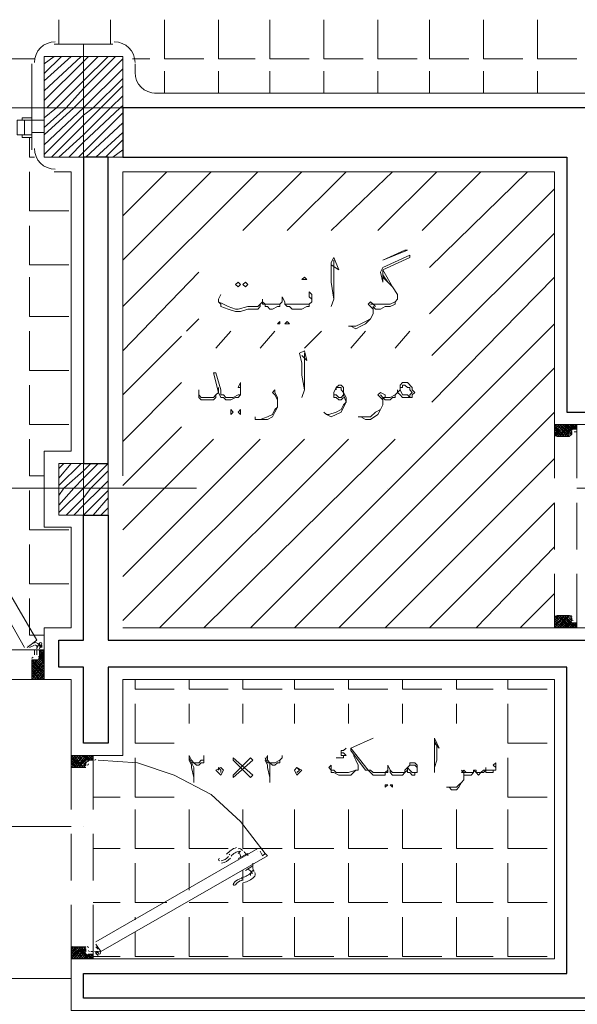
# Model space of a CAD drawing. Header units: metres. Extents: x 5.7 to 89.8, y 4 to 63.5.
# Tile 7 of 74: x 27 to 29.2, y 29.2 to 33.1. Entities that reach past the tile are written whole.
import ezdxf

# ---------------------------------------------------------------- set-up
doc = ezdxf.new("R2010")
doc.units = ezdxf.units.M
doc.header["$MEASUREMENT"] = 0
for name, color, linetype in [('PDF12_ax', 7, 'Continuous'), ('PDF12_column', 7, 'Continuous'), ('PDF12_door', 7, 'Continuous'), ('PDF12_hatch-plan', 7, 'Continuous'), ('PDF12_khatchin', 7, 'Continuous'), ('PDF12_Layer5', 7, 'Continuous'), ('PDF12_textt', 7, 'Continuous'), ('PDF12_wall', 7, 'Continuous'), ('PDF12_WIN', 7, 'Continuous')]:
    doc.layers.add(name, color=color, linetype=linetype)

msp = doc.modelspace()

# ---------------------------------------------------------------- linework, layer by layer
at = {"layer": 'PDF12_ax', "lineweight": 9}
for points in [[(27.2402, 32.8873), (27.2402, 32.8873)], [(25.7281, 32.7043), (27.2306, 32.7043)], [(27.9722, 32.7043), (27.9722, 32.7043)], [(28.7234, 32.7043), (30.2259, 32.7043)], [(27.2402, 32.1361), (27.2402, 30.6336)], [(26.1808, 31.2115), (27.6833, 31.2115)], [(28.4345, 31.2115), (28.4345, 31.2115)], [(29.1761, 31.2115), (30.6786, 31.2115)], [(27.2402, 29.8824), (27.2402, 29.8824)]]:
    msp.add_lwpolyline(points, dxfattribs=at)
at = {"layer": 'PDF12_column', "lineweight": 18}
for points in [[(27.2402, 32.9548), (27.2402, 32.4539)], [(27.0861, 32.8777), (27.1247, 32.9066)], [(27.0861, 32.8392), (27.1536, 32.9066)], [(27.0861, 32.8103), (27.1921, 32.9066)], [(27.0861, 32.7718), (27.2306, 32.9066)], [(27.0861, 32.7332), (27.2402, 32.8873), (27.2595, 32.9066)], [(27.0861, 32.7043), (27.0958, 32.7043), (27.2402, 32.8488), (27.298, 32.9066)], [(27.0861, 32.6658), (27.1343, 32.7043), (27.2402, 32.8103), (27.3366, 32.9066)], [(27.0861, 32.6273), (27.1728, 32.7043), (27.2402, 32.7814), (27.3654, 32.9066)], [(27.0861, 32.5984), (27.2017, 32.7043), (27.2402, 32.7429), (27.3943, 32.897)], [(27.0861, 32.5599), (27.2402, 32.7043), (27.3943, 32.8584)], [(27.0861, 32.5214), (27.2402, 32.6755), (27.2788, 32.7043), (27.3943, 32.8199)], [(27.115, 32.5117), (27.2402, 32.6369), (27.3077, 32.7043), (27.3943, 32.791)], [(27.1439, 32.5117), (27.2402, 32.5984), (27.3462, 32.7043), (27.3943, 32.7525)], [(27.4425, 32.7043), (27.038, 32.7043)], [(27.1825, 32.5117), (27.2402, 32.5695), (27.3847, 32.7043), (27.3943, 32.714)], [(27.221, 32.5117), (27.2402, 32.531), (27.3943, 32.6851)], [(27.2402, 32.7043), (27.2402, 32.7043)], [(27.2499, 32.5117), (27.3943, 32.6466)], [(27.2884, 32.5117), (27.3943, 32.608)], [(27.3269, 32.5117), (27.3943, 32.5791)], [(27.3558, 32.5117), (27.3943, 32.5406)], [(27.2402, 31.356), (27.2402, 31.0574)], [(27.1439, 31.2886), (27.1632, 31.3078)], [(27.1439, 31.25), (27.1921, 31.3078)], [(27.1439, 31.2211), (27.2306, 31.3078)], [(27.1439, 31.1826), (27.1632, 31.2115), (27.2402, 31.2789), (27.2691, 31.3078)], [(27.1439, 31.1441), (27.2017, 31.2115), (27.2402, 31.25), (27.298, 31.3078)], [(27.1439, 31.1152), (27.2402, 31.2115), (27.3366, 31.3078)], [(27.1728, 31.1056), (27.2402, 31.173), (27.2691, 31.2115), (27.3366, 31.2789)], [(27.3943, 31.2115), (27.0861, 31.2115)], [(27.2017, 31.1056), (27.2402, 31.1441), (27.3077, 31.2115), (27.3366, 31.2404)], [(27.2402, 31.2115), (27.2402, 31.2115)], [(27.2402, 31.1056), (27.3366, 31.2019)], [(27.2788, 31.1056), (27.3366, 31.173)], [(27.3077, 31.1056), (27.3366, 31.1345)]]:
    msp.add_lwpolyline(points, dxfattribs=at)
for points in [[(27.0861, 32.5117), (27.3943, 32.5117), (27.3943, 32.9066), (27.0861, 32.9066)], [(27.3366, 31.1056), (27.1439, 31.1056), (27.1439, 31.3078), (27.3366, 31.3078)]]:
    msp.add_lwpolyline(points, close=True, dxfattribs=at)
at = {"layer": 'PDF12_door', "lineweight": 0}
for points in [[(29.0894, 31.4138), (29.1376, 31.4619), (29.1569, 31.4427), (29.128, 31.4619), (29.1569, 31.433), (29.1183, 31.4619), (29.0894, 31.433)], [(29.0894, 31.4523), (29.0991, 31.4619), (29.0894, 31.4619), (29.128, 31.4138), (29.0894, 31.4523), (29.1183, 31.4138), (29.0894, 31.4427)], [(29.0894, 31.4427), (29.1087, 31.4619), (29.0894, 31.4427)], [(29.0894, 31.4234), (29.128, 31.4619), (29.0894, 31.4234)], [(29.1761, 31.4427), (29.1472, 31.4619), (29.1665, 31.4427), (29.1761, 31.4523), (29.1665, 31.4619), (29.1761, 31.4427), (29.1569, 31.4619), (29.1087, 31.4138), (29.1472, 31.4619), (29.0991, 31.4138)], [(29.1569, 31.433), (29.1376, 31.4138), (29.0991, 31.4619), (29.1472, 31.4138), (29.1569, 31.4234), (29.1087, 31.4619), (29.1472, 31.4234)], [(29.1183, 31.4138), (29.1665, 31.4619), (29.128, 31.4138), (29.1569, 31.4427), (29.1761, 31.4619), (29.1569, 31.4427)], [(29.1761, 31.4427), (29.1761, 31.4427)], [(29.1087, 31.4138), (29.0894, 31.433), (29.0991, 31.4138), (29.0894, 31.4234)], [(29.1761, 31.433), (29.1665, 31.433), (29.1761, 31.433)], [(29.0894, 30.7011), (29.0991, 30.7107), (29.0894, 30.7011)], [(29.0894, 30.7107), (29.1376, 30.6625), (29.1569, 30.6818), (29.128, 30.6625), (29.1569, 30.6914), (29.1183, 30.6625), (29.0894, 30.6914), (29.1087, 30.7107)], [(29.0894, 30.6818), (29.1183, 30.7107), (29.0894, 30.6818)], [(29.1569, 30.6914), (29.1376, 30.7107), (29.0991, 30.6625), (29.1472, 30.7107), (29.1087, 30.6625), (29.1569, 30.7011), (29.1472, 30.7107)], [(29.1761, 30.6818), (29.1665, 30.6625), (29.1761, 30.6722), (29.1665, 30.6818), (29.1472, 30.6625), (29.1761, 30.6818), (29.1569, 30.6625), (29.1087, 30.7107), (29.1472, 30.6625), (29.0991, 30.7107)], [(29.1569, 30.6818), (29.1761, 30.6625), (29.128, 30.7107), (29.1665, 30.6625), (29.1183, 30.7107)], [(29.0894, 30.7011), (29.128, 30.6625), (29.0894, 30.7011)], [(29.0894, 30.6818), (29.1087, 30.6625), (29.0894, 30.6818)], [(29.1761, 30.6818), (29.1761, 30.6818)], [(29.1761, 30.6625), (29.1761, 30.6625)], [(27.0476, 30.5951), (27.0284, 30.5855), (27.0476, 30.5951)], [(27.0765, 30.5951), (27.0765, 30.5855)], [(27.0669, 30.547), (27.0861, 30.5758), (27.0861, 30.5662), (27.0765, 30.5758), (27.0669, 30.5566), (27.0861, 30.5277), (27.038, 30.4795), (27.0861, 30.5373), (27.0669, 30.5662), (27.0669, 30.5758)], [(27.0669, 30.5373), (27.0861, 30.5662), (27.038, 30.5084), (27.0765, 30.4603), (27.0861, 30.4795), (27.0669, 30.4603), (27.0861, 30.4892), (27.038, 30.5373), (27.0861, 30.4795), (27.038, 30.5277), (27.0476, 30.5373), (27.0861, 30.4988), (27.0573, 30.4603), (27.038, 30.4795), (27.0476, 30.4603), (27.0861, 30.5084), (27.0573, 30.5373), (27.038, 30.5181), (27.0573, 30.5373)], [(27.0476, 30.5566), (27.0476, 30.5758)], [(27.0573, 30.5758), (27.0573, 30.5566)], [(27.0669, 30.5855), (27.0669, 30.5855)], [(27.0669, 30.5758), (27.0669, 30.5758)], [(27.0861, 30.5181), (27.0669, 30.547), (27.0861, 30.5181)], [(27.1921, 30.1232), (27.1921, 30.1136), (27.2402, 30.1617), (27.2017, 30.1136), (27.1921, 30.1328), (27.2114, 30.1136), (27.1921, 30.1424)], [(27.221, 30.1136), (27.1921, 30.1521), (27.2306, 30.1136), (27.1921, 30.1617), (27.2402, 30.1136), (27.2017, 30.1617), (27.1921, 30.1521)], [(27.1921, 30.1232), (27.2306, 30.1617), (27.1921, 30.1232)], [(27.1921, 30.1328), (27.221, 30.1617)], [(27.1921, 30.1424), (27.2114, 30.1617), (27.1921, 30.1424)], [(27.1921, 30.1617), (27.1921, 30.1617)], [(27.2114, 30.1617), (27.2499, 30.1232), (27.2114, 30.1617)], [(27.2306, 30.1617), (27.2595, 30.1424), (27.2402, 30.1617), (27.2691, 30.1424), (27.2499, 30.1617), (27.2114, 30.1136), (27.2595, 30.1617), (27.221, 30.1136), (27.2691, 30.1617), (27.2788, 30.1521), (27.2691, 30.1424), (27.2788, 30.1424)], [(27.221, 30.1617), (27.2499, 30.1328), (27.221, 30.1617)], [(27.2595, 30.1424), (27.2788, 30.1617), (27.2306, 30.1136)], [(27.2499, 30.1328), (27.2402, 30.1136), (27.2499, 30.1232)], [(27.2595, 30.1617), (27.2788, 30.1424), (27.2595, 30.1617)], [(27.2788, 30.1617), (27.2788, 30.1617)], [(27.847, 29.7476), (27.847, 29.7476)], [(27.221, 29.4105), (27.1921, 29.3816), (27.2114, 29.4105), (27.1921, 29.3912), (27.221, 29.3623)], [(27.1921, 29.4008), (27.2306, 29.3623), (27.1921, 29.4008)], [(27.2306, 29.4105), (27.2499, 29.3816), (27.2788, 29.3623), (27.2595, 29.3816), (27.2402, 29.3623), (27.2691, 29.3816), (27.2499, 29.3623), (27.2114, 29.4105), (27.2595, 29.3623), (27.221, 29.4105), (27.2691, 29.3623), (27.2788, 29.3719), (27.2691, 29.3816), (27.2788, 29.3816)], [(27.2499, 29.3912), (27.2402, 29.4105), (27.2499, 29.4008), (27.2114, 29.3623), (27.2499, 29.4105)], [(27.221, 29.3623), (27.2499, 29.3912), (27.221, 29.3623)], [(27.2788, 29.3912), (27.2691, 29.3912), (27.2788, 29.3912)], [(27.298, 29.4008), (27.2884, 29.4105), (27.298, 29.4008)], [(27.2884, 29.3816), (27.298, 29.3912), (27.2884, 29.3912)], [(27.1921, 29.3816), (27.2114, 29.3623), (27.1921, 29.3816)], [(27.1921, 29.3623), (27.1921, 29.3623)], [(27.2306, 29.3623), (27.2499, 29.3816)], [(27.2595, 29.3623), (27.2788, 29.3816), (27.2595, 29.3623)], [(27.2884, 29.3816), (27.2884, 29.3816)], [(27.2884, 29.3816), (27.2884, 29.3816)], [(27.298, 29.3719), (27.2884, 29.3719)]]:
    msp.add_lwpolyline(points, dxfattribs=at)
at = {"layer": 'PDF12_door', "lineweight": 18}
for points in [[(29.1569, 31.4427), (29.1761, 31.4427), (29.1761, 31.4619), (29.0894, 31.4619), (29.0894, 31.4234)], [(29.1761, 31.4619), (29.1761, 31.4619)], [(27.0091, 30.5855), (26.5564, 31.3849), (26.5757, 31.4041), (26.5757, 31.4138), (26.4216, 31.2982), (26.2868, 31.1441), (26.1904, 30.9804), (26.1327, 30.7877), (26.1134, 30.5951)], [(26.5757, 31.4234), (26.5853, 31.4234), (27.0573, 30.6144), (27.0187, 30.5855)], [(29.0991, 31.4138), (29.1472, 31.4138)], [(29.1569, 31.4234), (29.1569, 31.433)], [(29.0991, 30.7107), (29.1472, 30.7107)], [(29.1569, 30.6818), (29.1761, 30.6818), (29.1761, 30.6625), (29.0894, 30.6625), (29.0894, 30.7011)], [(29.1569, 30.7011), (29.1569, 30.6914)], [(27.0187, 30.5951), (27.0187, 30.5951)], [(27.0669, 30.5758), (27.0861, 30.5758), (27.0861, 30.4603), (27.038, 30.4603)], [(27.0669, 30.547), (27.0669, 30.5662)], [(27.038, 30.4699), (27.038, 30.5373), (27.0573, 30.5373)], [(27.2595, 30.1424), (27.2788, 30.1424), (27.2788, 30.1617), (27.1921, 30.1617), (27.1921, 30.1232)], [(27.2499, 30.1232), (27.2499, 30.1328)], [(27.298, 30.1424), (27.4521, 30.1328), (27.5966, 30.0847), (27.7411, 30.0076), (27.8566, 29.9017), (27.953, 29.7765)], [(27.1921, 30.1136), (27.2499, 30.1136)], [(27.2884, 29.4297), (27.9241, 29.7957)], [(27.9337, 29.7861), (27.9433, 29.7668), (27.953, 29.7765), (27.9626, 29.7668), (27.3077, 29.3912), (27.2884, 29.4201)], [(27.9241, 29.7861), (27.9241, 29.7861)], [(27.9433, 29.7765), (27.9433, 29.7765)], [(27.1921, 29.4105), (27.2499, 29.4105)], [(27.2595, 29.3816), (27.2788, 29.3816), (27.2788, 29.3623), (27.1921, 29.3623), (27.1921, 29.4008)], [(27.2499, 29.4008), (27.2499, 29.3912)], [(27.298, 29.4201), (27.298, 29.4201)], [(27.2788, 29.3623), (27.2788, 29.3623)]]:
    msp.add_lwpolyline(points, dxfattribs=at)
at = {"layer": 'PDF12_door', "lineweight": 0}
for points in [[(29.0894, 30.6625), (29.0991, 30.6625), (29.0894, 30.6722), (29.128, 30.7107)], [(27.0573, 30.5855), (27.0573, 30.5951)], [(27.0861, 30.5566), (27.0669, 30.5758), (27.0861, 30.547), (27.038, 30.4892), (27.0669, 30.4603), (27.038, 30.4988)], [(27.0861, 30.4699), (27.038, 30.5181), (27.0861, 30.4603)], [(27.038, 30.4699), (27.0861, 30.5181), (27.038, 30.4603)], [(27.2017, 29.3623), (27.2402, 29.4105), (27.1921, 29.3623), (27.2306, 29.4105), (27.1921, 29.3719)], [(27.2017, 29.4105), (27.1921, 29.4008), (27.1921, 29.4105), (27.2402, 29.3623)], [(27.2884, 29.3816), (27.2884, 29.3816), (27.2884, 29.3816)], [(27.298, 29.3816), (27.298, 29.3816), (27.298, 29.3816)], [(27.298, 29.3816), (27.298, 29.3816), (27.298, 29.3816)]]:
    msp.add_lwpolyline(points, close=True, dxfattribs=at)
for points in [[(27.0669, 30.5807, -0.41421), (27.0717, 30.5855, 0.41421), (27.0765, 30.5903)], [(27.2884, 29.3864, 0.41421), (27.2836, 29.3912, -0.41421), (27.2884, 29.3864, 0.41421), (27.2932, 29.3816)]]:
    msp.add_lwpolyline(points, format="xyb", dxfattribs=at)
at = {"layer": 'PDF12_door', "lineweight": 5}
for points in [[(27.8533, 29.7855, 0.092327), (27.835, 29.779, 0.099026), (27.8194, 29.7653)], [(27.9048, 29.709), (27.8952, 29.6994, -0.092348), (27.8783, 29.6872, -0.098999), (27.8586, 29.6806)], [(27.8688, 29.6625, 0.130792), (27.9094, 29.6836, 0.361409), (27.9125, 29.7018)], [(27.8599, 29.671, 0.014545), (27.8635, 29.6716, 0.199984), (27.8366, 29.6535, -0.999943), (27.8287, 29.659, -0.199984), (27.8643, 29.6797)]]:
    msp.add_lwpolyline(points, format="xyb", dxfattribs=at)
msp.add_lwpolyline([(27.847, 29.7765), (27.8566, 29.7861)], close=True, dxfattribs=at)
for points in [[(27.847, 29.7572), (27.8855, 29.7765), (27.8855, 29.7668)], [(27.8759, 29.709), (27.9048, 29.7283), (27.9048, 29.7379)], [(27.8663, 29.709), (27.8663, 29.709)], [(27.8952, 29.6898), (27.8952, 29.6994), (27.9048, 29.6994)]]:
    msp.add_lwpolyline(points, dxfattribs=at)
at = {"layer": 'PDF12_door', "lineweight": 0}
msp.add_lwpolyline([(27.2956, 29.4015, 0.414209), (27.2974, 29.4081, -0.414209)], format="xyb", close=True, dxfattribs=at)
at = {"layer": 'PDF12_door', "lineweight": 18}
for centre in [(27.0717, 30.5999), (27.3028, 29.3864)]:
    msp.add_circle(centre, 0.00482, dxfattribs=at)
at = {"layer": 'PDF12_door', "lineweight": 0}
for centre in [(27.0717, 30.5999), (27.3028, 29.3864)]:
    msp.add_circle(centre, 0.00482, dxfattribs=at)
at = {"layer": 'PDF12_door', "lineweight": 18}
for centre, start, end in [((29.1617, 31.4378), 90.0033, 179.9967), ((29.1039, 31.4282), 180.0033, 269.9967), ((29.152, 31.4282), 270.0033, 359.9967), ((29.1039, 30.7059), 90.0033, 179.9967), ((29.152, 30.7059), 0.0033, 89.9967), ((29.1617, 30.6962), 180.0033, 269.9967), ((27.0621, 30.5518), 270.0003, 359.9997), ((27.0717, 30.571), 90.0003, 179.9997), ((27.0428, 30.5421), 90.0061, 180.0054), ((27.0428, 30.4747), 180.0063, 269.9994), ((27.1969, 30.128), 180.0003, 269.9997), ((27.2547, 30.128), 270.0003, 359.9997), ((27.2643, 30.1376), 90.0063, 179.9994), ((27.2836, 30.1473), 270.0003, 359.9997), ((27.1969, 29.4057), 90.0063, 179.9994), ((27.2547, 29.4057), 0.0061, 90.0054), ((27.2643, 29.396), 180.0003, 269.9997), ((27.2836, 29.3864), 0.0003, 89.9997)]:
    msp.add_arc(centre, 0.00482, start, end, dxfattribs=at)
at = {"layer": 'PDF12_door', "lineweight": 0}
for centre, radius, start, end in [((27.0524, 30.5903), 0.0144, 29.9983, 119.9982), ((27.0524, 30.5903), 0.00482, 29.999, 119.9981), ((27.0717, 30.5807), 0.0144, 90.0055, 180.0052), ((27.0717, 30.5999), 0.00482, 210.0089, 231.2275), ((27.2932, 29.3864), 0.00482, 120.0089, 141.2275)]:
    msp.add_arc(centre, radius, start, end, dxfattribs=at)
at = {"layer": 'PDF12_door', "lineweight": 5}
for centre, radius, start, end in [((27.8711, 29.7139), 0.0915, 109.4897, 139.2902), ((27.8518, 29.7813), 0.0144, 30.0033, 109.4901), ((27.8229, 29.762), 0.0337, 0.0555, 31.8707), ((27.9, 29.8005), 0.0337, 208.1308, 239.9409), ((27.7748, 29.7524), 0.00482, 97.3882, 277.3836), ((27.7748, 29.7909), 0.0433, 277.3825, 322.6194), ((27.7748, 29.7909), 0.053, 277.3828, 322.6188), ((27.8615, 29.7331), 0.0626, 139.2919, 142.6262), ((27.8711, 29.685), 0.0337, 28.1308, 59.9409), ((27.9385, 29.7235), 0.0337, 180.0555, 211.8707)]:
    msp.add_arc(centre, radius, start, end, dxfattribs=at)
at = {"layer": 'PDF12_door', "transparency": 33554559}
for points in [[(27.0765, 30.5951), (27.0765, 30.5951), (27.0669, 30.5951)], [(27.0765, 30.5951), (27.0669, 30.5951), (27.0669, 30.5951)], [(27.0669, 30.5951), (27.0669, 30.5951), (27.0765, 30.5951)], [(27.0669, 30.5855), (27.0765, 30.5855), (27.0765, 30.5951)], [(27.0765, 30.5951), (27.0669, 30.5951), (27.0669, 30.5855)], [(27.0669, 30.5855), (27.0669, 30.5855), (27.0765, 30.5855)], [(27.298, 29.3816), (27.298, 29.3719), (27.2884, 29.3816)], [(27.298, 29.3719), (27.2884, 29.3816), (27.2884, 29.3816)], [(27.298, 29.3816), (27.298, 29.3719), (27.298, 29.3719)]]:
    msp.add_solid(points, dxfattribs=at)
at = {"layer": 'PDF12_hatch-plan', "lineweight": 18}
for points in [[(26.932, 33.0511), (26.932, 32.897), (27.0476, 32.897)], [(27.1439, 32.9548), (27.1439, 33.0511)], [(27.3462, 32.9548), (27.3462, 33.0511)], [(27.5581, 33.0511), (27.5581, 32.897), (27.7122, 32.897)], [(27.77, 33.0511), (27.77, 32.897), (27.9144, 32.897)], [(27.9722, 33.0511), (27.9722, 32.897), (28.1263, 32.897)], [(28.1841, 33.0511), (28.1841, 32.897), (28.3382, 32.897)], [(28.396, 33.0511), (28.396, 32.897), (28.5501, 32.897)], [(28.5982, 33.0511), (28.5982, 32.897), (28.7523, 32.897)], [(28.8101, 33.0511), (28.8101, 32.897), (28.9642, 32.897)], [(29.022, 33.0511), (29.022, 32.897), (29.1761, 32.897)], [(27.4329, 32.897), (27.5003, 32.897)], [(27.5581, 32.7621), (27.5581, 32.8488)], [(27.77, 32.7621), (27.77, 32.8488)], [(27.9722, 32.7621), (27.9722, 32.8488)], [(28.1841, 32.7621), (28.1841, 32.8488)], [(28.396, 32.7621), (28.396, 32.8488)], [(28.5982, 32.7621), (28.5982, 32.8488)], [(28.8101, 32.7621), (28.8101, 32.8488)], [(29.022, 32.7621), (29.022, 32.8488)], [(27.0284, 32.5888), (27.0284, 32.5117), (27.0476, 32.5117)], [(27.0284, 32.4539), (27.0284, 32.2998), (27.1825, 32.2998)], [(27.3943, 32.2806), (27.5677, 32.4539)], [(27.3943, 32.1072), (27.7411, 32.4539)], [(27.3943, 31.9242), (27.9241, 32.4539)], [(27.8663, 32.2228), (28.0974, 32.4539)], [(28.0396, 32.2228), (28.2708, 32.4539)], [(28.213, 32.2228), (28.4538, 32.4539)], [(28.396, 32.2228), (28.6271, 32.4539)], [(28.5693, 32.2228), (28.8005, 32.4539)], [(28.5982, 32.0783), (28.9835, 32.4539)], [(28.5982, 31.8953), (29.0894, 32.3865)], [(27.0284, 32.242), (27.0284, 32.0879), (27.1825, 32.0879)], [(28.6079, 31.7316), (29.0894, 32.2132)], [(27.3943, 31.7509), (27.6929, 32.0591)], [(27.0284, 32.0398), (27.0284, 31.8857), (27.1825, 31.8857)], [(28.6079, 31.5486), (29.0894, 32.0398)], [(27.6448, 31.8279), (27.6929, 31.8761)], [(27.0284, 31.8279), (27.0284, 31.6738), (27.1825, 31.6738)], [(27.7603, 31.7605), (27.8181, 31.8279)], [(27.8952, 30.6625), (29.0894, 31.8568)], [(27.9337, 31.7605), (27.9915, 31.8279)], [(28.1071, 31.7605), (28.1745, 31.8279)], [(28.29, 31.7605), (28.3478, 31.8279)], [(28.4634, 31.7605), (28.5212, 31.8279)], [(27.3943, 31.5775), (27.6255, 31.8086)], [(28.0685, 30.6625), (29.0894, 31.6834)], [(27.0284, 31.616), (27.0284, 31.4619), (27.1825, 31.4619)], [(27.3943, 31.3945), (27.6255, 31.6257)], [(28.2419, 30.6625), (29.0894, 31.5101)], [(27.3943, 31.2211), (27.6255, 31.4523)], [(27.0284, 31.4041), (27.0284, 31.2597), (27.0861, 31.2597)], [(27.3943, 31.0478), (27.7507, 31.4041)], [(27.3943, 30.8648), (27.9337, 31.4041)], [(27.3943, 30.6914), (28.1071, 31.4041)], [(27.5388, 30.6625), (28.2804, 31.4041)], [(27.7122, 30.6625), (28.4634, 31.4041)], [(28.4249, 30.6625), (29.0894, 31.3271)], [(27.0284, 31.2019), (27.0284, 31.0478), (27.1825, 31.0478)], [(28.5982, 30.6625), (29.0894, 31.1537)], [(27.0284, 30.99), (27.0284, 30.8359), (27.1825, 30.8359)], [(28.7812, 30.6625), (29.0894, 30.9804)], [(28.9546, 30.6625), (29.0894, 30.7974)], [(27.0284, 30.7781), (27.0284, 30.6336), (27.0861, 30.6336)], [(27.4425, 30.4603), (27.4425, 30.4218), (27.5966, 30.4218)], [(27.6544, 30.4603), (27.6544, 30.4218), (27.8085, 30.4218)], [(27.8663, 30.4603), (27.8663, 30.4218), (28.0204, 30.4218)], [(28.0685, 30.4603), (28.0685, 30.4218), (28.2226, 30.4218)], [(28.2804, 30.4603), (28.2804, 30.4218), (28.4345, 30.4218)], [(28.4923, 30.4603), (28.4923, 30.4218), (28.6464, 30.4218)], [(28.7042, 30.4603), (28.7042, 30.4218), (28.8487, 30.4218)], [(28.9064, 30.4603), (28.9064, 30.4218), (29.0605, 30.4218)], [(27.4425, 30.364), (27.4425, 30.2099), (27.5966, 30.2099)], [(27.6544, 30.2869), (27.6544, 30.364)], [(27.8663, 30.2869), (27.8663, 30.364)], [(28.0685, 30.2869), (28.0685, 30.364)], [(28.2804, 30.2869), (28.2804, 30.364)], [(28.4923, 30.2869), (28.4923, 30.364)], [(28.7042, 30.2869), (28.7042, 30.364)], [(28.9064, 30.364), (28.9064, 30.2099), (29.0605, 30.2099)], [(27.4425, 30.1521), (27.4425, 29.998), (27.5966, 29.998)], [(28.9064, 30.1521), (28.9064, 29.998), (29.0605, 29.998)], [(27.2788, 29.998), (27.3847, 29.998)], [(27.4425, 29.9498), (27.4425, 29.7957), (27.5966, 29.7957)], [(27.6544, 29.9498), (27.6544, 29.7957), (27.8085, 29.7957)], [(27.8663, 29.9498), (27.8663, 29.7957), (28.0204, 29.7957)], [(28.0685, 29.9498), (28.0685, 29.7957), (28.2226, 29.7957)], [(28.2804, 29.9498), (28.2804, 29.7957), (28.4345, 29.7957)], [(28.4923, 29.9498), (28.4923, 29.7957), (28.6464, 29.7957)], [(28.7042, 29.9498), (28.7042, 29.7957), (28.8487, 29.7957)], [(28.9064, 29.9498), (28.9064, 29.7957), (29.0605, 29.7957)], [(27.1921, 29.8824), (25.9882, 29.8824)], [(27.2788, 29.7957), (27.3847, 29.7957)], [(27.4425, 29.7379), (27.4425, 29.5838), (27.5677, 29.5838)], [(27.6544, 29.632), (27.6544, 29.7379)], [(28.0685, 29.7379), (28.0685, 29.5838), (28.2226, 29.5838)], [(28.2804, 29.7379), (28.2804, 29.5838), (28.4345, 29.5838)], [(28.4923, 29.7379), (28.4923, 29.5838), (28.6464, 29.5838)], [(28.7042, 29.7379), (28.7042, 29.5838), (28.8487, 29.5838)], [(28.9064, 29.7379), (28.9064, 29.5838), (29.0605, 29.5838)], [(27.8663, 29.6705), (27.8663, 29.709)], [(27.8663, 29.6609), (27.8663, 29.5838), (28.0204, 29.5838)], [(27.2788, 29.5838), (27.3847, 29.5838)], [(27.6544, 29.5838), (27.8085, 29.5838)], [(27.6544, 29.5838), (27.6544, 29.5838)], [(27.4425, 29.5164), (27.4425, 29.526)], [(27.6544, 29.526), (27.6544, 29.3719), (27.8085, 29.3719)], [(27.8663, 29.526), (27.8663, 29.3719), (28.0204, 29.3719)], [(28.0685, 29.526), (28.0685, 29.3719), (28.2226, 29.3719)], [(28.2804, 29.526), (28.2804, 29.3719), (28.4345, 29.3719)], [(28.4923, 29.526), (28.4923, 29.3719), (28.6464, 29.3719)], [(28.7042, 29.526), (28.7042, 29.3719), (28.8487, 29.3719)], [(28.9064, 29.526), (28.9064, 29.3719), (29.0605, 29.3719)], [(27.4425, 29.4683), (27.4425, 29.3719), (27.5966, 29.3719)], [(27.2788, 29.3719), (27.2884, 29.3719)], [(27.298, 29.3719), (27.3847, 29.3719)], [(27.1921, 29.2853), (25.9882, 29.2853)]]:
    msp.add_lwpolyline(points, dxfattribs=at)
at = {"layer": 'PDF12_khatchin', "lineweight": 18}
for points in [[(29.0894, 31.25), (29.0894, 31.4619)], [(29.1761, 31.25), (29.1761, 31.4619)], [(29.0894, 30.9707), (29.0894, 31.1537)], [(29.1761, 30.9707), (29.1761, 31.1537)], [(29.0894, 30.6625), (29.0894, 30.8744)], [(29.1761, 30.6625), (29.1761, 30.8744)], [(26.9224, 30.5758), (27.0861, 30.5758)], [(26.9224, 30.4603), (27.0861, 30.4603)], [(27.1921, 30.1617), (27.1921, 29.9498)], [(27.2788, 30.1617), (27.2788, 29.9498)], [(27.1921, 29.8535), (27.1921, 29.6705)], [(27.2788, 29.8535), (27.2788, 29.6705)], [(27.1921, 29.5742), (27.1921, 29.3623)], [(27.2788, 29.5742), (27.2788, 29.3623)]]:
    msp.add_lwpolyline(points, dxfattribs=at)
at = {"layer": 'PDF12_Layer5', "lineweight": 13}
for points in [[(27.1247, 32.9548), (27.3558, 32.9548)], [(27.038, 32.5406), (27.038, 32.8777)], [(27.4425, 32.8777), (27.4425, 32.8392)], [(29.7636, 32.7621), (27.5195, 32.7621)], [(27.1247, 32.4539), (27.1921, 32.4539), (27.1921, 31.356), (27.0861, 31.356), (27.0861, 31.0574), (27.1921, 31.0574), (27.1921, 30.6625), (27.0861, 30.6625), (27.0861, 30.4603), (27.1921, 30.4603), (27.1921, 30.1617), (27.3943, 30.1617), (27.3943, 30.4603), (29.0894, 30.4603), (29.0894, 29.3623), (27.1921, 29.3623), (27.1921, 29.1601), (29.2917, 29.1601), (29.2917, 30.6625), (27.3943, 30.6625)], [(27.3943, 32.4539), (27.3943, 31.2597), (27.3943, 32.4539), (29.0894, 32.4539), (29.0894, 31.4619), (29.2917, 31.4619), (29.2917, 32.4539), (30.4378, 32.4539), (31.6417, 32.4539)]]:
    msp.add_lwpolyline(points, dxfattribs=at)
for centre, start, end in [((27.1295, 32.8825), 90, 180), ((27.3606, 32.8825), 0.0055, 90), ((27.5244, 32.844), 180, 270), ((27.1295, 32.5454), 180, 270)]:
    msp.add_arc(centre, 0.0819, start, end, dxfattribs=at)
at = {"layer": 'PDF12_textt', "lineweight": 20}
for points in [[(28.4153, 32.1072), (28.5116, 32.1457), (28.5019, 32.1457)], [(27.847, 32.0205), (27.8566, 32.0109), (27.847, 32.0013), (27.8374, 32.0109)], [(27.8759, 32.0205), (27.8855, 32.0109), (27.8759, 32.0013), (27.8663, 32.0109)], [(28.1071, 32.0302), (28.1167, 32.0302), (28.1071, 32.0398), (28.0974, 32.0302)], [(28.0107, 31.8664), (28.0107, 31.8568), (28.0011, 31.8568)], [(28.0396, 31.8664), (28.0493, 31.8568), (28.0396, 31.8568), (28.03, 31.8568)], [(27.8181, 31.5197), (27.8277, 31.5101), (27.8181, 31.5004), (27.8181, 31.5101)], [(27.8566, 31.5197), (27.8566, 31.5101), (27.8566, 31.5004), (27.847, 31.5101)], [(27.8277, 30.075), (27.9048, 30.1424), (27.8952, 30.1521), (27.8277, 30.0847)], [(27.9048, 30.0847), (27.8277, 30.1521), (27.8277, 30.1424), (27.8952, 30.075)], [(28.5116, 30.1039), (28.5116, 30.0943), (28.5212, 30.0943), (28.5308, 30.0847), (28.5405, 30.0847), (28.5405, 30.0943), (28.5501, 30.0943), (28.5501, 30.1039), (28.5501, 30.1136), (28.5501, 30.1232), (28.5405, 30.1328), (28.5308, 30.1328), (28.5212, 30.1328), (28.5212, 30.1232), (28.5116, 30.1136), (28.5212, 30.1232), (28.5308, 30.1232), (28.5405, 30.1232), (28.5501, 30.1136), (28.5501, 30.1039), (28.5501, 30.0943), (28.5405, 30.0943), (28.5308, 30.0943), (28.5212, 30.1039), (28.5116, 30.1136)], [(27.7603, 30.1039), (27.7796, 30.1136), (27.7892, 30.1039), (27.7796, 30.0847)], [(28.4249, 30.0461), (28.4345, 30.0461), (28.4249, 30.0365)], [(28.4538, 30.0461), (28.4538, 30.0365), (28.4441, 30.0461)]]:
    msp.add_lwpolyline(points, close=True, dxfattribs=at)
for points in [[(28.213, 32.0879), (28.2419, 32.0687), (28.2226, 32.1168), (28.213, 32.0976), (28.213, 32.0591), (28.213, 32.0205), (28.2226, 31.9531), (28.213, 31.9242)], [(28.2226, 31.9531), (28.2226, 32.0013), (28.2226, 32.0687), (28.2226, 32.1072)], [(28.2804, 31.8472), (28.29, 31.8472), (28.3093, 31.8375), (28.3286, 31.8472), (28.3478, 31.8568), (28.3671, 31.8761), (28.3767, 31.8953), (28.3767, 31.905), (28.3767, 31.9242), (28.3864, 31.9146), (28.4056, 31.9146), (28.4249, 31.9242), (28.4441, 31.9242), (28.4634, 31.9338), (28.4634, 31.9435), (28.473, 31.9531), (28.473, 31.9627), (28.473, 31.9724), (28.4538, 32.0013), (28.4153, 32.0687), (28.5212, 32.1168), (28.5212, 32.1265), (28.4153, 32.0783), (28.4056, 32.0591), (28.4153, 32.0205), (28.4153, 32.0687)], [(28.4153, 32.0494), (28.4345, 32.0205)], [(28.4153, 32.0398), (28.4538, 32.0013), (28.473, 31.9724)], [(28.1359, 31.9435), (28.1359, 31.9531), (28.1263, 31.9627), (28.1263, 31.9724), (28.1263, 31.982), (28.1359, 31.9724), (28.1359, 31.9627), (28.1359, 31.9531), (28.1359, 31.9435), (28.1263, 31.9338), (28.1263, 31.9242), (28.1167, 31.9242), (28.0974, 31.9146), (28.0782, 31.9146), (28.0589, 31.9146), (28.0493, 31.9242), (28.0396, 31.9242), (28.03, 31.9338), (28.03, 31.9435), (28.0204, 31.9627), (28.0204, 31.9435), (28.0107, 31.9338), (28.0107, 31.9242), (28.0011, 31.9242), (27.9818, 31.9146), (27.9722, 31.9146), (27.9626, 31.9242), (27.953, 31.9242), (27.953, 31.9338), (27.9433, 31.9338), (27.9433, 31.9531), (27.9433, 31.9435), (27.9337, 31.9338), (27.9337, 31.9242), (27.9241, 31.9146), (27.8855, 31.9146), (27.8566, 31.905), (27.8374, 31.905), (27.8085, 31.9146), (27.7796, 31.9242), (27.7796, 31.9338), (27.77, 31.9435), (27.77, 31.9531), (27.7796, 31.9724)], [(28.0204, 31.9435), (28.0107, 31.9338), (28.0011, 31.9338), (27.9915, 31.9338), (27.9722, 31.9338), (27.9626, 31.9338), (27.953, 31.9338), (27.9433, 31.9435), (27.9337, 31.9338), (27.9241, 31.9242), (27.8855, 31.9242), (27.847, 31.9146), (27.8374, 31.9146), (27.8085, 31.9242), (27.7892, 31.9338), (27.77, 31.9435)], [(28.03, 31.9435), (28.03, 31.9338), (28.0396, 31.9338), (28.0589, 31.9338), (28.0782, 31.9338), (28.0974, 31.9338), (28.1263, 31.9338)], [(28.4634, 31.9435), (28.4441, 31.9338), (28.4345, 31.9338), (28.4056, 31.9338), (28.3864, 31.9338), (28.3767, 31.9338), (28.3671, 31.9435), (28.3575, 31.9338), (28.3671, 31.9242), (28.3767, 31.9146)], [(28.3864, 31.9242), (28.3767, 31.9338), (28.3671, 31.9338)], [(28.29, 31.8472), (28.3093, 31.8472), (28.3286, 31.8568), (28.3478, 31.8664), (28.3671, 31.8761), (28.3767, 31.8953)], [(28.0974, 31.7316), (28.1167, 31.7123), (28.1071, 31.7509), (28.0878, 31.7412), (28.0974, 31.7027), (28.0974, 31.6545), (28.1071, 31.5968), (28.0974, 31.5679)], [(28.1071, 31.5968), (28.1071, 31.6353), (28.1071, 31.7123), (28.1071, 31.7412)], [(27.8566, 31.5871), (27.8566, 31.5968), (27.8566, 31.6064), (27.847, 31.6064), (27.8566, 31.6257), (27.8566, 31.616), (27.8566, 31.5968), (27.8566, 31.5871), (27.8566, 31.5775), (27.847, 31.5679), (27.8374, 31.5679), (27.8181, 31.5582), (27.7989, 31.5582), (27.7892, 31.5679), (27.7796, 31.5679), (27.77, 31.5871), (27.7507, 31.6642), (27.7603, 31.6642), (27.7796, 31.5968), (27.7796, 31.5775), (27.7892, 31.5775), (27.7989, 31.5679), (27.8277, 31.5679), (27.847, 31.5775), (27.8566, 31.5775)], [(27.77, 31.6064), (27.77, 31.5871), (27.7603, 31.5775), (27.7603, 31.5679), (27.7507, 31.5582), (27.7314, 31.5582), (27.7218, 31.5582), (27.7025, 31.5582), (27.6929, 31.5679), (27.6929, 31.5775), (27.6929, 31.5968)], [(28.0011, 31.5486), (28.0011, 31.5582), (27.9915, 31.5775), (27.9818, 31.5871), (27.9915, 31.5968), (27.9915, 31.5871), (28.0011, 31.5679), (28.0011, 31.5486), (28.0011, 31.5293), (27.9915, 31.5101), (27.9818, 31.4908), (27.9626, 31.4812), (27.9433, 31.4812), (27.9144, 31.4812), (27.9144, 31.4908)], [(28.2612, 31.5679), (28.2515, 31.5582), (28.2419, 31.5582), (28.2323, 31.5679), (28.2226, 31.5679), (28.2226, 31.5775), (28.2226, 31.5871), (28.2323, 31.6064), (28.2419, 31.616), (28.2515, 31.616), (28.2612, 31.6064), (28.2612, 31.5871), (28.2708, 31.5679), (28.2708, 31.5486), (28.2612, 31.5293), (28.2515, 31.5101), (28.2323, 31.5004), (28.213, 31.4908), (28.1937, 31.5004), (28.1841, 31.5101)], [(28.2323, 31.5968), (28.2323, 31.6064), (28.2419, 31.6064), (28.2515, 31.6064), (28.2515, 31.5968), (28.2612, 31.5871), (28.2612, 31.5775), (28.2708, 31.5486), (28.2612, 31.539), (28.2515, 31.5197), (28.2323, 31.5101), (28.2034, 31.5004), (28.1937, 31.5004)], [(28.4153, 31.5486), (28.4153, 31.5582), (28.4056, 31.5679), (28.396, 31.5775), (28.4056, 31.5871), (28.4249, 31.5775), (28.4249, 31.5679), (28.4345, 31.5679), (28.4441, 31.5679), (28.4634, 31.5775), (28.473, 31.5871), (28.473, 31.5968)], [(28.4827, 31.6064), (28.4923, 31.6064), (28.4923, 31.616), (28.5019, 31.616), (28.5116, 31.6064), (28.5212, 31.6064), (28.5212, 31.5968), (28.5308, 31.5871), (28.5212, 31.5775), (28.5212, 31.5679), (28.5116, 31.5775), (28.4923, 31.5775), (28.4827, 31.5968), (28.473, 31.5871), (28.4827, 31.5775), (28.4923, 31.5679), (28.5019, 31.5679), (28.5116, 31.5679), (28.5212, 31.5679), (28.5308, 31.5679), (28.5308, 31.5775), (28.5405, 31.5871), (28.5308, 31.5968), (28.5308, 31.6064), (28.5116, 31.6257), (28.5019, 31.6257), (28.4923, 31.6257), (28.4827, 31.616), (28.4827, 31.5968)], [(27.6929, 31.5775), (27.7025, 31.5679), (27.7218, 31.5679), (27.7314, 31.5679), (27.7507, 31.5679), (27.7603, 31.5775)], [(28.2612, 31.5775), (28.2515, 31.5679), (28.2419, 31.5679), (28.2323, 31.5775), (28.2226, 31.5775), (28.2226, 31.5871)], [(28.473, 31.5871), (28.4634, 31.5775), (28.4634, 31.5679), (28.4538, 31.5679), (28.4441, 31.5582), (28.4345, 31.5582), (28.4249, 31.5582), (28.4153, 31.5679), (28.4153, 31.5486), (28.4153, 31.539), (28.4056, 31.5197), (28.396, 31.5004), (28.3671, 31.4812), (28.3478, 31.4812), (28.3286, 31.4908), (28.3189, 31.4908)], [(28.4249, 31.5679), (28.4153, 31.5679), (28.4056, 31.5775)], [(27.9241, 31.4812), (27.9337, 31.4812), (27.9626, 31.4908), (27.9818, 31.5004), (27.9915, 31.5197), (28.0011, 31.5293)], [(28.3286, 31.4908), (28.3478, 31.4908), (28.3671, 31.4908), (28.3864, 31.5101), (28.4056, 31.5197), (28.4153, 31.539)], [(28.5116, 30.1039), (28.5019, 30.0943), (28.4923, 30.0847), (28.4827, 30.0847), (28.473, 30.0847), (28.4634, 30.0847), (28.4538, 30.0847), (28.4441, 30.0943), (28.4441, 30.1039), (28.4345, 30.1232), (28.4345, 30.1039), (28.4345, 30.0943), (28.4249, 30.0943), (28.4249, 30.0847), (28.4153, 30.0847), (28.396, 30.0847), (28.3864, 30.0847), (28.3767, 30.0847), (28.3671, 30.0943), (28.3575, 30.1039), (28.3478, 30.1039), (28.29, 30.181), (28.29, 30.1906), (28.3767, 30.2291), (28.29, 30.1906), (28.3575, 30.1039), (28.3671, 30.1039), (28.3767, 30.0943), (28.3864, 30.0943), (28.396, 30.0943), (28.4153, 30.0943), (28.4249, 30.0943), (28.4345, 30.1039)], [(28.6175, 30.2099), (28.6368, 30.1906), (28.6175, 30.2291), (28.6175, 30.2195), (28.6175, 30.1906), (28.6175, 30.1617), (28.6175, 30.1136), (28.6175, 30.0943)], [(28.6175, 30.1136), (28.6271, 30.1424), (28.6271, 30.2002), (28.6175, 30.2195)], [(28.2708, 30.1906), (28.2612, 30.181), (28.2515, 30.181), (28.2515, 30.1713), (28.2515, 30.1617), (28.2612, 30.1617), (28.2612, 30.1521), (28.2419, 30.1521), (28.2323, 30.1521)], [(28.2515, 30.181), (28.2515, 30.1713), (28.2612, 30.1713), (28.2708, 30.1617), (28.2612, 30.1617)], [(27.6736, 30.0558), (27.6736, 30.0654), (27.6736, 30.075), (27.664, 30.1136), (27.664, 30.1232), (27.6544, 30.1424), (27.6544, 30.1617), (27.664, 30.1424), (27.6736, 30.1328), (27.6833, 30.1328), (27.6929, 30.1328), (27.7025, 30.1424), (27.7122, 30.1424), (27.7122, 30.1521), (27.7122, 30.1617)], [(27.7122, 30.1521), (27.7122, 30.1424), (27.7122, 30.1328), (27.7025, 30.1328), (27.6929, 30.1232), (27.6833, 30.1232), (27.6736, 30.1328), (27.664, 30.1328), (27.6544, 30.1521)], [(27.664, 30.1328), (27.6736, 30.1136), (27.6736, 30.0943), (27.6736, 30.0654)], [(27.9722, 30.0558), (27.9722, 30.0654), (27.9722, 30.075), (27.9626, 30.1136), (27.9626, 30.1232), (27.953, 30.1424), (27.9626, 30.1617), (27.9626, 30.1424), (27.9722, 30.1328), (27.9818, 30.1328), (27.9915, 30.1328), (28.0107, 30.1424), (28.0204, 30.1521), (28.0204, 30.1617)], [(28.0204, 30.1521), (28.0107, 30.1424), (28.0107, 30.1328), (28.0011, 30.1328), (27.9915, 30.1232), (27.9818, 30.1232), (27.9722, 30.1328), (27.9626, 30.1328), (27.953, 30.1521)], [(27.9722, 30.1328), (27.9722, 30.1136), (27.9722, 30.0943), (27.9722, 30.0654)], [(28.2997, 30.1617), (28.3093, 30.1424), (28.3189, 30.1232), (28.3189, 30.1136), (28.3189, 30.1039), (28.3093, 30.1039), (28.2997, 30.0943), (28.29, 30.0847), (28.2612, 30.0847), (28.2419, 30.0847), (28.2226, 30.0943), (28.213, 30.0943), (28.213, 30.1039), (28.2034, 30.1136), (28.213, 30.1232), (28.213, 30.1136), (28.213, 30.1039), (28.2226, 30.1039), (28.2323, 30.0943), (28.2515, 30.0943), (28.2612, 30.0943), (28.2804, 30.0943), (28.3093, 30.1039), (28.3189, 30.1039)], [(28.8583, 30.1136), (28.8487, 30.1232), (28.8583, 30.1328), (28.8583, 30.1232), (28.8583, 30.1136), (28.8583, 30.1039), (28.8487, 30.1039), (28.8487, 30.0943), (28.839, 30.0943), (28.8294, 30.0943), (28.8198, 30.0943), (28.8198, 30.1039), (28.8101, 30.0943), (28.8005, 30.0943), (28.7909, 30.0847), (28.7812, 30.0943), (28.7716, 30.1039), (28.7716, 30.0943), (28.762, 30.0847), (28.7427, 30.0847), (28.7331, 30.0847), (28.7331, 30.075), (28.7331, 30.0654), (28.7234, 30.0558), (28.7138, 30.0365), (28.7042, 30.0269), (28.6849, 30.0269), (28.6753, 30.0365), (28.6657, 30.0365)], [(27.77, 30.1039), (27.77, 30.1136), (27.7796, 30.1039), (27.7796, 30.0943)], [(28.0685, 30.1039), (28.0782, 30.0847), (28.0974, 30.1039), (28.0782, 30.1136), (28.0685, 30.1039), (28.0782, 30.1136), (28.0878, 30.1039), (28.0782, 30.0943)], [(28.4441, 30.1039), (28.4538, 30.0943), (28.4634, 30.0943), (28.473, 30.0943), (28.4827, 30.0943), (28.5019, 30.0943), (28.5019, 30.1039), (28.5116, 30.1136)], [(28.7331, 30.0847), (28.7331, 30.0943), (28.7234, 30.0943), (28.7331, 30.1039), (28.7427, 30.0943), (28.7331, 30.0943), (28.7234, 30.1039)], [(28.7427, 30.0943), (28.762, 30.0943), (28.7716, 30.0943), (28.7716, 30.1039), (28.7812, 30.1039), (28.7812, 30.0943), (28.7909, 30.0943), (28.8005, 30.0943), (28.8101, 30.1039), (28.8198, 30.1039), (28.8294, 30.1039), (28.839, 30.1039), (28.8487, 30.1039), (28.8583, 30.1039)], [(28.7812, 30.1039), (28.7812, 30.1039)], [(28.8198, 30.1136), (28.8198, 30.1039)], [(28.6753, 30.0365), (28.6849, 30.0365), (28.7042, 30.0365), (28.7138, 30.0461), (28.7234, 30.0558), (28.7331, 30.0654)]]:
    msp.add_lwpolyline(points, dxfattribs=at)
at = {"layer": 'PDF12_wall', "lineweight": 30}
for points in [[(29.1376, 31.5101), (29.2435, 31.5101), (29.2435, 32.5117), (29.7925, 32.5117), (29.7925, 32.7043), (27.3943, 32.7043), (27.3943, 32.5117), (29.1376, 32.5117)], [(27.3366, 31.3078), (27.3366, 32.5117), (27.2402, 32.5117), (27.2402, 31.3078)], [(27.2402, 29.3045), (29.1376, 29.3045), (29.1376, 30.5084), (27.3366, 30.5084), (27.3366, 30.2099), (27.2402, 30.2099), (27.2402, 30.5084), (27.1439, 30.5084), (27.1439, 30.6144), (27.2402, 30.6144), (27.2402, 31.1056), (27.3366, 31.1056), (27.3366, 30.6144), (29.2435, 30.6144), (29.2435, 29.2082), (27.2402, 29.2082)]]:
    msp.add_lwpolyline(points, close=True, dxfattribs=at)
at = {"layer": 'PDF12_WIN', "lineweight": 18}
for points in [[(27.0091, 32.5984), (26.9802, 32.5984), (26.9802, 32.6562), (27.0091, 32.6562), (27.038, 32.6562), (27.038, 32.5984), (27.0091, 32.5984), (27.0091, 32.6562)], [(26.9802, 32.6562), (26.9802, 32.5984), (27.0091, 32.5984), (27.0091, 32.6562)], [(26.9995, 32.6658), (26.9995, 32.6562), (27.038, 32.6562), (27.038, 32.6658)], [(27.038, 32.6562), (27.038, 32.5984), (27.0091, 32.5984), (27.0091, 32.6562)], [(27.038, 32.6562), (27.038, 32.608), (27.0861, 32.608), (27.0861, 32.6562)]]:
    msp.add_lwpolyline(points, close=True, dxfattribs=at)
msp.add_lwpolyline([(27.0187, 32.5984), (27.0091, 32.5984), (26.9995, 32.5984), (26.9995, 32.5888), (27.038, 32.5888), (27.038, 32.5984)], dxfattribs=at)

doc.saveas('drawing.dxf')
